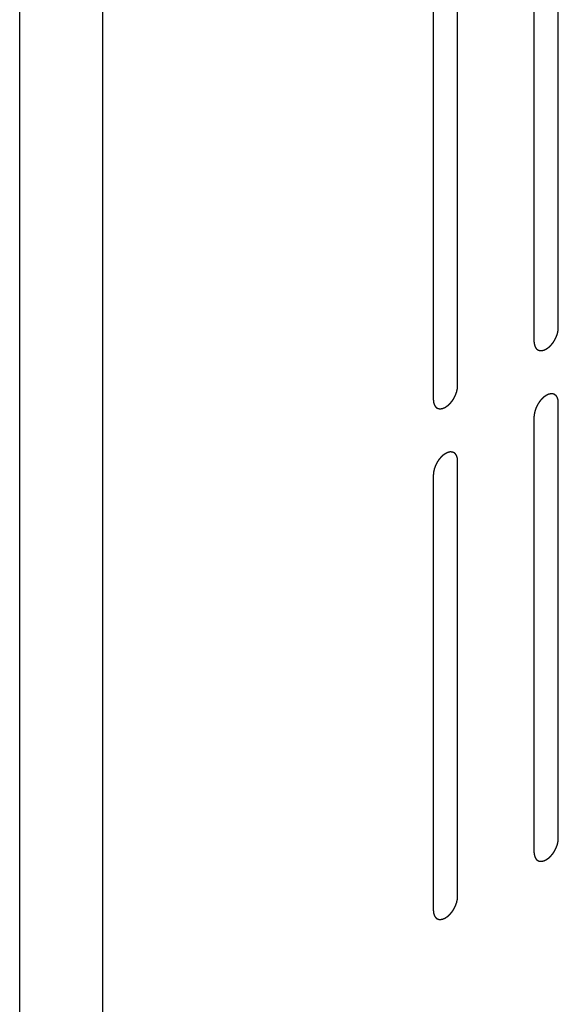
# Model space of a CAD drawing. Header units: inches. Extents: x 6 to 353, y 6 to 228.
# Tile 132 of 256: x 331.48 to 332.66, y 115.54 to 117.71. Entities that reach past the tile are written whole.
import ezdxf

# ---------------------------------------------------------------- set-up
doc = ezdxf.new("R2010")
doc.units = ezdxf.units.IN
doc.header["$LTSCALE"] = 19.946667
doc.header["$MEASUREMENT"] = 0
doc.linetypes.add('HIDDEN', pattern=[0.2, 0.1, -0.1])
doc.layers.get('0').update_dxf_attribs({"linetype": 'CONTINUOUS'})
doc.layers.add('DEFAULT_2', color=7, linetype='HIDDEN')

msp = doc.modelspace()

# ---------------------------------------------------------------- linework, layer by layer
at = {"color": 7, "linetype": 'Continuous'}
for p, q in [((331.4814, 67.2895), (331.4814, 120.5663)), ((331.6638, 67.2895), (331.6638, 120.5663))]:
    msp.add_line(p, q, dxfattribs=at)
at = {"layer": 'DEFAULT_2', "color": 7, "linetype": 'HIDDEN'}
for p, q in [((332.6647, 117.0286), (332.6647, 117.988)), ((332.6117, 116.998), (332.6117, 117.9574)), ((332.4434, 116.9008), (332.4434, 117.8602)), ((332.3904, 116.8702), (332.3904, 117.8296)), ((332.6647, 115.9059), (332.6647, 116.8653)), ((332.6117, 115.8753), (332.6117, 116.8347)), ((332.4434, 115.7781), (332.4434, 116.7375)), ((332.3904, 115.7475), (332.3904, 116.7069))]:
    msp.add_line(p, q, dxfattribs=at)
for points in [[(332.6117, 116.998), (332.6118, 116.9971), (332.6119, 116.9956), (332.612, 116.994), (332.6121, 116.9932), (332.6122, 116.9927), (332.6122, 116.9923), (332.6123, 116.992), (332.6124, 116.9916), (332.6126, 116.9909), (332.6129, 116.9899), (332.6132, 116.9889), (332.6135, 116.9882), (332.6136, 116.9878), (332.6137, 116.9875), (332.6138, 116.9872), (332.614, 116.9869), (332.6144, 116.9864), (332.6149, 116.9855), (332.6154, 116.9847), (332.6158, 116.9842), (332.616, 116.9839), (332.6161, 116.9836), (332.6163, 116.9834), (332.6166, 116.9832), (332.6171, 116.9828), (332.6178, 116.9822), (332.6185, 116.9816), (332.619, 116.9812), (332.6192, 116.981), (332.6194, 116.9808), (332.6197, 116.9807), (332.62, 116.9806), (332.6206, 116.9804), (332.6214, 116.9801), (332.6223, 116.9798), (332.6229, 116.9796), (332.6232, 116.9794), (332.6234, 116.9793), (332.6237, 116.9793), (332.6241, 116.9793), (332.6248, 116.9793), (332.6257, 116.9793), (332.6267, 116.9792), (332.6273, 116.9792), (332.6277, 116.9792), (332.628, 116.9791), (332.6283, 116.9792), (332.6287, 116.9793), (332.6294, 116.9795), (332.6305, 116.9797), (332.6315, 116.9799), (332.6322, 116.9801), (332.6326, 116.9802), (332.6329, 116.9802), (332.6333, 116.9804), (332.6337, 116.9806), (332.6343, 116.9809), (332.6349, 116.9812), (332.6358, 116.9816), (332.6367, 116.982), (332.6374, 116.9823), (332.6379, 116.9825), (332.6382, 116.9827), (332.6385, 116.9829), (332.6389, 116.9832), (332.6397, 116.9837), (332.6408, 116.9845), (332.6418, 116.9852), (332.6427, 116.9858), (332.6434, 116.9862), (332.644, 116.9868), (332.6448, 116.9876), (332.6458, 116.9885), (332.6469, 116.9895), (332.6477, 116.9903), (332.6483, 116.9908), (332.6489, 116.9915), (332.6496, 116.9924), (332.6506, 116.9936), (332.6515, 116.9947), (332.6523, 116.9956), (332.6529, 116.9962), (332.6534, 116.9971), (332.6541, 116.9981), (332.6549, 116.9994), (332.6558, 117.0007), (332.6564, 117.0017), (332.657, 117.0025), (332.6573, 117.0033), (332.6579, 117.0044), (332.6586, 117.0057), (332.6593, 117.0071), (332.6598, 117.0082), (332.6603, 117.009), (332.6605, 117.0098), (332.6609, 117.0109), (332.6614, 117.0123), (332.662, 117.0137), (332.6624, 117.0148), (332.6627, 117.0157), (332.6629, 117.0165), (332.6631, 117.0176), (332.6634, 117.019), (332.6638, 117.0203), (332.664, 117.0214), (332.6642, 117.0223), (332.6642, 117.0231), (332.6643, 117.0241), (332.6645, 117.026), (332.6646, 117.0276), (332.6647, 117.0286)], [(332.3904, 116.8702), (332.3904, 116.8693), (332.3906, 116.8679), (332.3907, 116.8662), (332.3908, 116.8654), (332.3908, 116.8649), (332.3908, 116.8645), (332.391, 116.8643), (332.3911, 116.8639), (332.3913, 116.8631), (332.3916, 116.8621), (332.3919, 116.8611), (332.3921, 116.8604), (332.3923, 116.86), (332.3923, 116.8597), (332.3925, 116.8595), (332.3927, 116.8591), (332.3931, 116.8586), (332.3936, 116.8578), (332.3941, 116.857), (332.3944, 116.8564), (332.3946, 116.8561), (332.3948, 116.8558), (332.395, 116.8557), (332.3953, 116.8554), (332.3958, 116.855), (332.3965, 116.8544), (332.3971, 116.8539), (332.3976, 116.8535), (332.3979, 116.8532), (332.3981, 116.853), (332.3984, 116.853), (332.3987, 116.8528), (332.3993, 116.8526), (332.4001, 116.8523), (332.401, 116.852), (332.4015, 116.8518), (332.4019, 116.8517), (332.4021, 116.8515), (332.4024, 116.8516), (332.4028, 116.8515), (332.4035, 116.8515), (332.4044, 116.8515), (332.4054, 116.8514), (332.406, 116.8514), (332.4064, 116.8514), (332.4067, 116.8514), (332.407, 116.8515), (332.4074, 116.8515), (332.4081, 116.8517), (332.4092, 116.8519), (332.4102, 116.8522), (332.4109, 116.8523), (332.4113, 116.8524), (332.4116, 116.8525), (332.412, 116.8526), (332.4124, 116.8528), (332.4129, 116.8531), (332.4136, 116.8534), (332.4145, 116.8538), (332.4153, 116.8542), (332.4161, 116.8546), (332.4165, 116.8548), (332.4169, 116.8549), (332.4172, 116.8551), (332.4176, 116.8554), (332.4184, 116.8559), (332.4194, 116.8567), (332.4205, 116.8574), (332.4214, 116.858), (332.422, 116.8584), (332.4226, 116.859), (332.4235, 116.8598), (332.4245, 116.8608), (332.4255, 116.8617), (332.4264, 116.8625), (332.427, 116.863), (332.4275, 116.8637), (332.4283, 116.8646), (332.4293, 116.8658), (332.4302, 116.8669), (332.431, 116.8678), (332.4316, 116.8685), (332.432, 116.8693), (332.4327, 116.8703), (332.4336, 116.8716), (332.4344, 116.8729), (332.4351, 116.8739), (332.4356, 116.8747), (332.436, 116.8755), (332.4366, 116.8766), (332.4373, 116.878), (332.438, 116.8793), (332.4385, 116.8804), (332.4389, 116.8812), (332.4392, 116.8821), (332.4396, 116.8832), (332.4401, 116.8846), (332.4406, 116.8859), (332.441, 116.8871), (332.4414, 116.8879), (332.4415, 116.8887), (332.4418, 116.8898), (332.4421, 116.8912), (332.4424, 116.8926), (332.4427, 116.8937), (332.4429, 116.8945), (332.4429, 116.8953), (332.443, 116.8963), (332.4432, 116.8982), (332.4433, 116.8998), (332.4434, 116.9008)], [(332.6647, 116.8653), (332.6646, 116.8663), (332.6645, 116.8677), (332.6644, 116.8693), (332.6643, 116.8701), (332.6642, 116.8706), (332.6642, 116.871), (332.6641, 116.8713), (332.664, 116.8717), (332.6638, 116.8724), (332.6635, 116.8734), (332.6631, 116.8744), (332.6629, 116.8751), (332.6628, 116.8755), (332.6627, 116.8758), (332.6626, 116.8761), (332.6624, 116.8764), (332.662, 116.877), (332.6615, 116.8778), (332.661, 116.8786), (332.6606, 116.8791), (332.6604, 116.8795), (332.6603, 116.8797), (332.6601, 116.8799), (332.6598, 116.8801), (332.6593, 116.8805), (332.6586, 116.8811), (332.6579, 116.8817), (332.6574, 116.8821), (332.6571, 116.8823), (332.657, 116.8825), (332.6567, 116.8826), (332.6564, 116.8827), (332.6558, 116.8829), (332.6549, 116.8832), (332.6541, 116.8835), (332.6535, 116.8838), (332.6532, 116.8839), (332.653, 116.884), (332.6527, 116.884), (332.6523, 116.884), (332.6516, 116.884), (332.6507, 116.8841), (332.6497, 116.8841), (332.6491, 116.8841), (332.6487, 116.8841), (332.6484, 116.8842), (332.6481, 116.8841), (332.6477, 116.884), (332.6469, 116.8838), (332.6459, 116.8836), (332.6449, 116.8834), (332.6442, 116.8832), (332.6437, 116.8831), (332.6434, 116.8831), (332.6431, 116.8829), (332.6427, 116.8827), (332.6421, 116.8824), (332.6415, 116.8821), (332.6406, 116.8817), (332.6397, 116.8813), (332.639, 116.881), (332.6385, 116.8808), (332.6382, 116.8806), (332.6379, 116.8804), (332.6374, 116.8801), (332.6367, 116.8796), (332.6356, 116.8788), (332.6345, 116.8781), (332.6337, 116.8775), (332.633, 116.8771), (332.6324, 116.8765), (332.6316, 116.8757), (332.6306, 116.8748), (332.6295, 116.8738), (332.6287, 116.873), (332.6281, 116.8725), (332.6275, 116.8718), (332.6268, 116.8709), (332.6258, 116.8698), (332.6248, 116.8686), (332.6241, 116.8677), (332.6235, 116.8671), (332.623, 116.8663), (332.6223, 116.8652), (332.6215, 116.8639), (332.6206, 116.8626), (332.62, 116.8616), (332.6194, 116.8608), (332.619, 116.86), (332.6185, 116.8589), (332.6178, 116.8576), (332.6171, 116.8562), (332.6166, 116.8551), (332.6161, 116.8543), (332.6159, 116.8535), (332.6154, 116.8524), (332.6149, 116.851), (332.6144, 116.8496), (332.614, 116.8485), (332.6137, 116.8476), (332.6135, 116.8468), (332.6133, 116.8457), (332.613, 116.8443), (332.6126, 116.843), (332.6124, 116.8419), (332.6122, 116.841), (332.6121, 116.8403), (332.612, 116.8392), (332.6119, 116.8373), (332.6118, 116.8358), (332.6117, 116.8347)], [(332.4434, 116.7375), (332.4433, 116.7385), (332.4432, 116.7399), (332.443, 116.7415), (332.443, 116.7424), (332.4429, 116.7428), (332.4429, 116.7432), (332.4428, 116.7435), (332.4427, 116.7439), (332.4424, 116.7446), (332.4421, 116.7456), (332.4418, 116.7466), (332.4416, 116.7473), (332.4415, 116.7477), (332.4414, 116.7481), (332.4412, 116.7483), (332.441, 116.7486), (332.4407, 116.7492), (332.4402, 116.75), (332.4397, 116.7508), (332.4393, 116.7514), (332.4391, 116.7517), (332.439, 116.7519), (332.4387, 116.7521), (332.4385, 116.7523), (332.438, 116.7527), (332.4373, 116.7533), (332.4366, 116.7539), (332.4361, 116.7543), (332.4358, 116.7545), (332.4356, 116.7547), (332.4354, 116.7548), (332.435, 116.7549), (332.4345, 116.7551), (332.4336, 116.7554), (332.4328, 116.7558), (332.4322, 116.756), (332.4319, 116.7561), (332.4316, 116.7562), (332.4313, 116.7562), (332.431, 116.7562), (332.4303, 116.7562), (332.4293, 116.7563), (332.4284, 116.7563), (332.4277, 116.7564), (332.4273, 116.7564), (332.4271, 116.7564), (332.4267, 116.7563), (332.4263, 116.7562), (332.4256, 116.7561), (332.4246, 116.7558), (332.4236, 116.7556), (332.4228, 116.7554), (332.4224, 116.7553), (332.4221, 116.7553), (332.4218, 116.7551), (332.4213, 116.7549), (332.4208, 116.7547), (332.4201, 116.7544), (332.4193, 116.754), (332.4184, 116.7535), (332.4176, 116.7532), (332.4172, 116.753), (332.4169, 116.7529), (332.4165, 116.7526), (332.4161, 116.7523), (332.4154, 116.7518), (332.4143, 116.7511), (332.4132, 116.7503), (332.4124, 116.7497), (332.4117, 116.7493), (332.4111, 116.7487), (332.4103, 116.748), (332.4092, 116.747), (332.4082, 116.746), (332.4074, 116.7453), (332.4068, 116.7447), (332.4062, 116.744), (332.4054, 116.7431), (332.4045, 116.742), (332.4035, 116.7408), (332.4028, 116.7399), (332.4022, 116.7393), (332.4017, 116.7385), (332.401, 116.7375), (332.4002, 116.7362), (332.3993, 116.7349), (332.3986, 116.7338), (332.3981, 116.7331), (332.3977, 116.7322), (332.3972, 116.7312), (332.3965, 116.7298), (332.3958, 116.7284), (332.3953, 116.7274), (332.3948, 116.7265), (332.3945, 116.7257), (332.3941, 116.7246), (332.3936, 116.7232), (332.3931, 116.7218), (332.3927, 116.7207), (332.3924, 116.7199), (332.3922, 116.719), (332.3919, 116.7179), (332.3916, 116.7166), (332.3913, 116.7152), (332.3911, 116.7141), (332.3908, 116.7133), (332.3908, 116.7125), (332.3907, 116.7114), (332.3906, 116.7096), (332.3904, 116.708), (332.3904, 116.7069)], [(332.6117, 115.8753), (332.6118, 115.8744), (332.6119, 115.8729), (332.612, 115.8713), (332.6121, 115.8705), (332.6122, 115.87), (332.6122, 115.8696), (332.6123, 115.8694), (332.6124, 115.8689), (332.6126, 115.8682), (332.6129, 115.8672), (332.6132, 115.8662), (332.6135, 115.8655), (332.6136, 115.8651), (332.6137, 115.8648), (332.6138, 115.8646), (332.614, 115.8642), (332.6144, 115.8637), (332.6149, 115.8629), (332.6154, 115.8621), (332.6158, 115.8615), (332.616, 115.8612), (332.6161, 115.8609), (332.6163, 115.8608), (332.6166, 115.8605), (332.6171, 115.8601), (332.6178, 115.8595), (332.6185, 115.859), (332.619, 115.8585), (332.6192, 115.8583), (332.6194, 115.8581), (332.6197, 115.8581), (332.62, 115.8579), (332.6206, 115.8577), (332.6214, 115.8574), (332.6223, 115.8571), (332.6229, 115.8569), (332.6232, 115.8568), (332.6234, 115.8566), (332.6237, 115.8567), (332.6241, 115.8566), (332.6248, 115.8566), (332.6257, 115.8566), (332.6267, 115.8565), (332.6273, 115.8565), (332.6277, 115.8565), (332.628, 115.8564), (332.6283, 115.8565), (332.6287, 115.8566), (332.6294, 115.8568), (332.6305, 115.857), (332.6315, 115.8573), (332.6322, 115.8574), (332.6326, 115.8575), (332.6329, 115.8576), (332.6333, 115.8577), (332.6337, 115.8579), (332.6343, 115.8582), (332.6349, 115.8585), (332.6358, 115.8589), (332.6367, 115.8593), (332.6374, 115.8596), (332.6379, 115.8599), (332.6382, 115.86), (332.6385, 115.8602), (332.6389, 115.8605), (332.6397, 115.861), (332.6408, 115.8618), (332.6418, 115.8625), (332.6427, 115.8631), (332.6434, 115.8635), (332.644, 115.8641), (332.6448, 115.8649), (332.6458, 115.8659), (332.6469, 115.8668), (332.6477, 115.8676), (332.6483, 115.8681), (332.6489, 115.8688), (332.6496, 115.8697), (332.6506, 115.8709), (332.6515, 115.872), (332.6523, 115.8729), (332.6529, 115.8736), (332.6534, 115.8744), (332.6541, 115.8754), (332.6549, 115.8767), (332.6558, 115.878), (332.6564, 115.879), (332.657, 115.8798), (332.6573, 115.8806), (332.6579, 115.8817), (332.6586, 115.883), (332.6593, 115.8844), (332.6598, 115.8855), (332.6603, 115.8863), (332.6605, 115.8871), (332.6609, 115.8883), (332.6614, 115.8896), (332.662, 115.891), (332.6624, 115.8921), (332.6627, 115.893), (332.6629, 115.8938), (332.6631, 115.8949), (332.6634, 115.8963), (332.6638, 115.8977), (332.664, 115.8987), (332.6642, 115.8996), (332.6642, 115.9004), (332.6643, 115.9014), (332.6645, 115.9033), (332.6646, 115.9049), (332.6647, 115.9059)], [(332.3904, 115.7475), (332.3904, 115.7466), (332.3906, 115.7452), (332.3907, 115.7435), (332.3908, 115.7427), (332.3908, 115.7422), (332.3908, 115.7419), (332.391, 115.7416), (332.3911, 115.7412), (332.3913, 115.7405), (332.3916, 115.7394), (332.3919, 115.7384), (332.3921, 115.7377), (332.3923, 115.7373), (332.3923, 115.737), (332.3925, 115.7368), (332.3927, 115.7364), (332.3931, 115.7359), (332.3936, 115.7351), (332.3941, 115.7343), (332.3944, 115.7337), (332.3946, 115.7334), (332.3948, 115.7331), (332.395, 115.733), (332.3953, 115.7327), (332.3958, 115.7323), (332.3965, 115.7317), (332.3971, 115.7312), (332.3976, 115.7308), (332.3979, 115.7305), (332.3981, 115.7303), (332.3984, 115.7303), (332.3987, 115.7301), (332.3993, 115.7299), (332.4001, 115.7296), (332.401, 115.7293), (332.4015, 115.7291), (332.4019, 115.729), (332.4021, 115.7289), (332.4024, 115.7289), (332.4028, 115.7288), (332.4035, 115.7288), (332.4044, 115.7288), (332.4054, 115.7287), (332.406, 115.7287), (332.4064, 115.7287), (332.4067, 115.7287), (332.407, 115.7288), (332.4074, 115.7288), (332.4081, 115.729), (332.4092, 115.7292), (332.4102, 115.7295), (332.4109, 115.7296), (332.4113, 115.7297), (332.4116, 115.7298), (332.412, 115.73), (332.4124, 115.7301), (332.4129, 115.7304), (332.4136, 115.7307), (332.4145, 115.7311), (332.4153, 115.7315), (332.4161, 115.7319), (332.4165, 115.7321), (332.4169, 115.7322), (332.4172, 115.7324), (332.4176, 115.7327), (332.4184, 115.7333), (332.4194, 115.734), (332.4205, 115.7347), (332.4214, 115.7353), (332.422, 115.7357), (332.4226, 115.7364), (332.4235, 115.7371), (332.4245, 115.7381), (332.4255, 115.739), (332.4264, 115.7398), (332.427, 115.7403), (332.4275, 115.7411), (332.4283, 115.7419), (332.4293, 115.7431), (332.4302, 115.7442), (332.431, 115.7451), (332.4316, 115.7458), (332.432, 115.7466), (332.4327, 115.7476), (332.4336, 115.7489), (332.4344, 115.7502), (332.4351, 115.7512), (332.4356, 115.752), (332.436, 115.7528), (332.4366, 115.7539), (332.4373, 115.7553), (332.438, 115.7566), (332.4385, 115.7577), (332.4389, 115.7585), (332.4392, 115.7594), (332.4396, 115.7605), (332.4401, 115.7619), (332.4406, 115.7633), (332.441, 115.7644), (332.4414, 115.7652), (332.4415, 115.766), (332.4418, 115.7671), (332.4421, 115.7685), (332.4424, 115.7699), (332.4427, 115.771), (332.4429, 115.7718), (332.4429, 115.7726), (332.443, 115.7736), (332.4432, 115.7755), (332.4433, 115.7771), (332.4434, 115.7781)]]:
    msp.add_open_spline(points, degree=3, knots=[0, 0, 0, 0, 0.03125, 0.046875, 0.054688, 0.058594, 0.0625, 0.066406, 0.070312, 0.078125, 0.09375, 0.109375, 0.117188, 0.121094, 0.125, 0.128906, 0.132812, 0.140625, 0.15625, 0.171875, 0.179688, 0.183594, 0.1875, 0.191406, 0.195312, 0.203125, 0.21875, 0.234375, 0.242188, 0.246094, 0.25, 0.253906, 0.257812, 0.265625, 0.28125, 0.296875, 0.304688, 0.308594, 0.3125, 0.316406, 0.320312, 0.328125, 0.34375, 0.359375, 0.367188, 0.371094, 0.375, 0.378906, 0.382812, 0.390625, 0.40625, 0.421875, 0.429688, 0.433594, 0.4375, 0.441406, 0.445312, 0.453125, 0.460938, 0.46875, 0.484375, 0.492188, 0.496094, 0.5, 0.503906, 0.507812, 0.515625, 0.53125, 0.546875, 0.554688, 0.5625, 0.570312, 0.578125, 0.59375, 0.609375, 0.617188, 0.625, 0.632812, 0.640625, 0.65625, 0.671875, 0.679688, 0.6875, 0.695312, 0.703125, 0.71875, 0.734375, 0.742188, 0.75, 0.757812, 0.765625, 0.78125, 0.796875, 0.804688, 0.8125, 0.820312, 0.828125, 0.84375, 0.859375, 0.867188, 0.875, 0.882812, 0.890625, 0.90625, 0.921875, 0.929688, 0.9375, 0.945312, 0.953125, 0.96875, 1, 1, 1, 1], dxfattribs=at)

doc.saveas('drawing.dxf')
